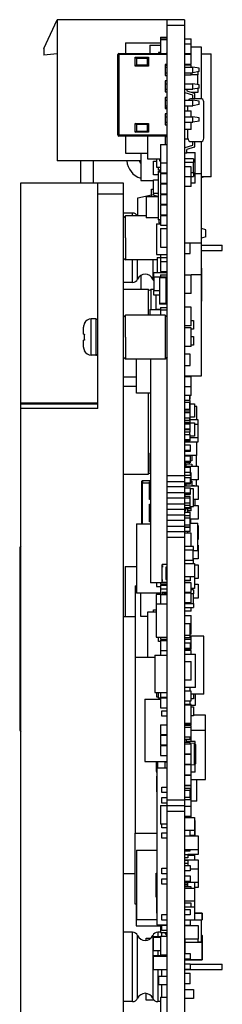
# Model space of a CAD drawing. Header units: millimetres. Extents: x 0 to 559, y 0 to 432.
# Tile 6 of 20: x 64 to 82, y 210 to 299. Entities that reach past the tile are written whole.
import ezdxf

# ---------------------------------------------------------------- set-up
doc = ezdxf.new("R2010")
doc.units = ezdxf.units.MM
doc.header["$LTSCALE"] = 30.734
doc.layers.add('00_COMPONENTS', color=7, linetype='CONTINUOUS')

msp = doc.modelspace()

# ---------------------------------------------------------------- linework, layer by layer
at = {"layer": '00_COMPONENTS', "color": 7}
for p, q in [((66.199, 296.443), (67.399, 299.069)), ((67.399, 299.069), (67.399, 286.269)), ((77.399, 299.069), (67.399, 299.069)), ((77.399, 131.419), (77.399, 299.069)), ((78.971, 299.069), (77.399, 299.069)), ((78.971, 299.069), (78.971, 131.419)), ((73.599, 296.965), (73.599, 296.01)), ((73.599, 296.965), (76.789, 296.965)), ((75.824, 296.766), (75.824, 296.01)), ((75.824, 296.766), (76.789, 296.766)), ((76.789, 297.497), (76.789, 296.01)), ((76.789, 297.497), (77.399, 297.497)), ((76.789, 297.325), (77.399, 297.325)), ((76.789, 297.261), (77.399, 297.261)), ((78.971, 297.337), (79.581, 297.337)), ((79.581, 296.855), (78.971, 296.855)), ((79.581, 295.013), (79.581, 297.337)), ((66.199, 296.443), (66.199, 295.843)), ((67.399, 295.969), (66.199, 295.843)), ((72.899, 288.61), (72.899, 295.91)), ((72.999, 296.01), (77.299, 296.01)), ((76.599, 296.092), (76.599, 296.01)), ((76.789, 296.092), (76.599, 296.092)), ((79.581, 295.966), (78.971, 295.966)), ((79.581, 295.902), (78.971, 295.902)), ((80.495, 296.566), (79.581, 296.566)), ((80.495, 291.889), (80.495, 296.566)), ((80.495, 295.966), (81.384, 295.966)), ((81.384, 284.79), (81.384, 295.966)), ((74.499, 294.86), (74.499, 295.66)), ((74.599, 295.56), (74.499, 295.66)), ((74.499, 295.66), (75.699, 295.66)), ((74.599, 295.56), (74.599, 294.96)), ((75.599, 295.56), (74.599, 295.56)), ((75.699, 295.66), (75.599, 295.56)), ((75.599, 294.96), (75.599, 295.56)), ((75.699, 295.66), (75.699, 294.86)), ((77.199, 295.01), (77.199, 294.01)), ((77.399, 295.01), (77.199, 295.01)), ((77.199, 294.988), (77.399, 294.988)), ((79.581, 295.013), (78.971, 295.013)), ((74.599, 294.96), (74.499, 294.86)), ((75.699, 294.86), (74.499, 294.86)), ((74.599, 294.96), (75.599, 294.96)), ((75.699, 294.86), (75.599, 294.96)), ((77.199, 294.927), (77.399, 294.927)), ((77.199, 294.76), (77.399, 294.76)), ((77.199, 294.26), (77.399, 294.26)), ((79.581, 294.95), (78.971, 294.95)), ((78.971, 294.76), (79.732, 294.76)), ((78.971, 294.26), (79.732, 294.26)), ((79.581, 294.76), (79.581, 294.95)), ((79.581, 294.061), (79.581, 294.26)), ((80.299, 294.66), (79.732, 294.76)), ((80.299, 294.36), (79.732, 294.26)), ((80.221, 294.078), (80.221, 294.347)), ((80.299, 294.36), (80.299, 294.66)), ((77.199, 294.01), (77.399, 294.01)), ((77.199, 293.51), (77.199, 292.51)), ((77.399, 293.51), (77.199, 293.51)), ((77.199, 293.26), (77.399, 293.26)), ((78.971, 294.061), (79.581, 294.061)), ((78.971, 293.388), (79.001, 293.388)), ((78.971, 293.26), (79.732, 293.26)), ((79.001, 293.26), (79.001, 294.061)), ((80.221, 294.078), (79.581, 294.078)), ((80.299, 293.16), (79.732, 293.26)), ((80.191, 293.179), (80.191, 294.078)), ((77.199, 292.76), (77.399, 292.76)), ((77.199, 292.51), (77.399, 292.51)), ((78.971, 292.76), (79.732, 292.76)), ((78.971, 292.478), (78.982, 292.478)), ((79.712, 292.225), (79.035, 292.435)), ((79.171, 292.76), (79.171, 292.602)), ((79.171, 292.602), (79.849, 292.392)), ((79.57, 292.478), (80.221, 292.478)), ((80.299, 292.86), (79.732, 292.76)), ((79.912, 291.899), (79.912, 292.306)), ((80.221, 292.478), (80.221, 292.847)), ((80.299, 292.86), (80.299, 293.16)), ((77.199, 292.01), (77.199, 291.01)), ((77.399, 292.01), (77.199, 292.01)), ((77.199, 291.76), (77.399, 291.76)), ((78.971, 291.76), (79.732, 291.76)), ((80.421, 291.899), (79.571, 291.899)), ((79.712, 291.899), (79.712, 292.225)), ((80.299, 291.66), (79.732, 291.76)), ((80.299, 291.36), (80.299, 291.66)), ((80.721, 288.299), (80.721, 291.599)), ((77.199, 291.26), (77.399, 291.26)), ((77.399, 291.066), (77.199, 291.066)), ((77.199, 291.01), (77.399, 291.01)), ((77.199, 290.51), (77.199, 289.51)), ((77.399, 290.51), (77.199, 290.51)), ((78.971, 291.26), (79.732, 291.26)), ((78.971, 290.799), (79.581, 290.799)), ((79.271, 290.799), (79.271, 291.26)), ((79.581, 290.26), (79.581, 290.799)), ((80.299, 291.36), (79.732, 291.26)), ((74.499, 288.86), (74.499, 289.66)), ((74.599, 289.56), (74.499, 289.66)), ((74.499, 289.66), (75.699, 289.66)), ((75.599, 289.56), (75.699, 289.66)), ((75.699, 289.66), (75.699, 288.86)), ((77.199, 290.26), (77.399, 290.26)), ((77.199, 289.76), (77.399, 289.76)), ((78.971, 290.26), (79.732, 290.26)), ((78.971, 289.76), (79.732, 289.76)), ((79.581, 289.098), (79.581, 289.76)), ((80.299, 290.16), (79.732, 290.26)), ((80.299, 289.86), (79.732, 289.76)), ((80.299, 289.86), (80.299, 290.16)), ((74.499, 288.86), (74.599, 288.96)), ((75.699, 288.86), (74.499, 288.86)), ((74.599, 289.56), (74.599, 288.96)), ((75.599, 289.56), (74.599, 289.56)), ((74.599, 288.96), (75.599, 288.96)), ((75.599, 288.96), (75.599, 289.56)), ((75.599, 288.96), (75.699, 288.86)), ((77.199, 289.51), (77.399, 289.51)), ((79.581, 289.098), (78.971, 289.098)), ((79.271, 288.299), (79.271, 289.098)), ((77.299, 288.51), (72.999, 288.51)), ((73.599, 288.51), (73.599, 286.965)), ((75.599, 288.51), (75.599, 286.45)), ((77.204, 288.51), (77.204, 287.736)), ((77.399, 288.486), (77.204, 288.486)), ((77.204, 288.46), (77.399, 288.46)), ((77.349, 288.46), (77.349, 288.486)), ((78.971, 288.254), (79.275, 288.254)), ((79.571, 287.999), (80.421, 287.999)), ((79.712, 287.672), (79.712, 287.999)), ((79.912, 287.591), (79.912, 287.999)), ((80.495, 266.752), (80.495, 288.008)), ((73.599, 286.965), (75.599, 286.965)), ((74.986, 286.965), (74.986, 284.472)), ((76.789, 287.736), (76.789, 285.171)), ((76.789, 287.736), (77.399, 287.736)), ((79.171, 286.949), (78.971, 286.949)), ((79.035, 287.462), (79.712, 287.672)), ((79.849, 287.505), (79.171, 287.295)), ((79.171, 286.949), (79.171, 287.295)), ((79.171, 287), (79.936, 287)), ((79.936, 284.231), (79.936, 287)), ((74.986, 286.269), (67.399, 286.269)), ((69.529, 286.269), (69.529, 284.259)), ((70.669, 286.269), (70.669, 284.259)), ((75.599, 286.45), (76.789, 286.45)), ((76.149, 284.99), (76.149, 286.24)), ((76.149, 286.24), (76.434, 286.24)), ((76.434, 286.45), (76.434, 285.692)), ((76.694, 286.45), (76.694, 286.255)), ((76.694, 286.255), (76.789, 286.255)), ((76.789, 286.06), (77.399, 286.06)), ((79.771, 286.44), (78.971, 286.44)), ((79.771, 286.09), (78.971, 286.09)), ((78.991, 285.719), (78.991, 286.09)), ((79.751, 286.09), (79.751, 285.19)), ((79.771, 286.44), (79.771, 286.09)), ((76.434, 285.692), (76.789, 285.692)), ((76.586, 285.252), (76.586, 280.898)), ((76.586, 285.252), (76.789, 285.252)), ((76.599, 285.406), (76.599, 285.692)), ((76.789, 285.406), (76.599, 285.406)), ((76.599, 285.252), (76.599, 285.317)), ((76.599, 285.317), (76.789, 285.317)), ((76.789, 285.171), (77.399, 285.171)), ((79.581, 285.719), (78.971, 285.719)), ((79.581, 283.929), (79.581, 285.719)), ((79.581, 285.19), (79.771, 285.19)), ((79.771, 285.19), (79.771, 284.84)), ((64.099, 182.259), (64.099, 284.259)), ((64.099, 284.259), (73.399, 284.259)), ((71.099, 263.759), (71.099, 284.259)), ((73.399, 284.259), (73.399, 182.259)), ((74.986, 284.472), (76.149, 284.472)), ((76.586, 284.99), (76.149, 284.99)), ((76.149, 283.276), (76.149, 284.526)), ((76.149, 284.526), (76.586, 284.526)), ((76.789, 285.107), (76.789, 284.218)), ((76.789, 285.107), (77.399, 285.107)), ((78.971, 284.83), (79.581, 284.83)), ((79.581, 284.818), (78.971, 284.818)), ((79.581, 284.84), (79.771, 284.84)), ((80.495, 285.066), (79.936, 285.066)), ((80.71, 284.79), (80.495, 284.728)), ((81.384, 284.79), (80.495, 284.79)), ((75.961, 283.18), (75.961, 283.693)), ((75.961, 283.693), (76.149, 283.693)), ((76.789, 284.218), (77.399, 284.218)), ((76.789, 284.155), (76.789, 283.266)), ((76.789, 284.155), (77.399, 284.155)), ((79.581, 283.929), (78.971, 283.929)), ((79.936, 284.231), (79.581, 284.231)), ((74.726, 282.883), (75.976, 283.183)), ((74.726, 281.259), (74.726, 282.883)), ((75.494, 283.025), (75.494, 281.094)), ((75.494, 283.025), (76.586, 283.025)), ((75.976, 283.025), (75.976, 283.183)), ((76.586, 283.026), (75.976, 283.183)), ((76.586, 283.276), (76.149, 283.276)), ((76.161, 283.276), (76.161, 283.136)), ((76.789, 283.266), (77.399, 283.266)), ((76.789, 283.202), (76.789, 282.313)), ((76.789, 283.202), (77.399, 283.202)), ((76.789, 282.313), (77.399, 282.313)), ((76.789, 282.25), (76.789, 281.361)), ((76.789, 282.25), (77.399, 282.25)), ((74.253, 281.508), (73.399, 281.508)), ((73.399, 281.059), (73.599, 281.259)), ((73.599, 279.259), (73.599, 281.259)), ((75.494, 281.259), (73.599, 281.259)), ((76.586, 281.094), (75.494, 281.094)), ((76.789, 280.898), (76.586, 280.898)), ((76.649, 280.898), (76.649, 280.627)), ((76.789, 281.361), (77.399, 281.361)), ((76.789, 281.297), (76.789, 280.408)), ((76.789, 281.297), (77.399, 281.297)), ((76.434, 280.523), (76.434, 277.754)), ((76.434, 280.523), (76.789, 280.523)), ((76.649, 280.627), (76.789, 280.627)), ((76.789, 280.408), (77.399, 280.408)), ((76.789, 280.116), (76.789, 278.414)), ((76.789, 280.116), (77.399, 280.116)), ((80.899, 279.994), (80.495, 280.111)), ((80.899, 279.344), (80.899, 279.994)), ((73.599, 279.259), (73.599, 277.259)), ((80.899, 279.344), (80.495, 279.228)), ((76.789, 278.414), (77.399, 278.414)), ((78.971, 278.798), (80.495, 278.798)), ((79.471, 278.795), (78.971, 278.795)), ((79.471, 277.83), (79.471, 278.795)), ((80.495, 278.608), (82.399, 278.608)), ((80.495, 278.108), (82.399, 278.108)), ((82.399, 278.108), (82.399, 278.608)), ((73.399, 277.459), (73.599, 277.259)), ((76.485, 277.259), (73.599, 277.259)), ((76.434, 277.754), (77.399, 277.754)), ((76.485, 277.47), (76.485, 276.092)), ((76.485, 277.47), (76.789, 277.47)), ((76.789, 277.754), (76.789, 276.217)), ((76.789, 277.487), (77.399, 277.487)), ((76.789, 277.106), (77.399, 277.106)), ((78.971, 277.83), (79.471, 277.83)), ((76.789, 276.217), (77.399, 276.217)), ((80.546, 276.509), (80.495, 276.509)), ((80.546, 273.512), (80.546, 276.509)), ((74.986, 275.834), (74.986, 274.611)), ((76.149, 276.092), (76.149, 275.692)), ((77.399, 276.092), (76.149, 276.092)), ((76.699, 275.692), (76.149, 275.692)), ((76.179, 275.692), (76.179, 274.492)), ((76.699, 275.737), (76.699, 273.237)), ((76.699, 275.737), (77.299, 275.737)), ((77.299, 275.637), (76.699, 275.637)), ((76.789, 275.9), (76.789, 275.737)), ((76.789, 275.9), (77.399, 275.9)), ((77.299, 273.237), (77.299, 275.737)), ((77.349, 275.61), (77.299, 275.61)), ((77.349, 273.365), (77.349, 275.61)), ((77.399, 275.494), (77.349, 275.494)), ((78.971, 275.907), (79.581, 275.907)), ((79.581, 274.206), (79.581, 275.907)), ((80.495, 275.903), (79.581, 275.903)), ((74.253, 275.208), (73.399, 275.208)), ((73.399, 274.611), (75.673, 274.611)), ((75.673, 274.611), (75.673, 272.26)), ((75.945, 272.746), (75.945, 274.611)), ((75.945, 274.611), (76.179, 274.611)), ((76.149, 274.492), (76.149, 274.092)), ((76.149, 274.492), (76.699, 274.492)), ((76.149, 274.092), (76.699, 274.092)), ((76.399, 272.746), (76.399, 274.092)), ((79.581, 274.206), (78.971, 274.206)), ((75.824, 272.746), (75.824, 272.26)), ((75.824, 272.746), (76.789, 272.746)), ((76.789, 272.761), (76.399, 272.761)), ((76.699, 273.337), (77.299, 273.337)), ((77.299, 273.237), (76.699, 273.237)), ((76.789, 272.941), (76.789, 272.26)), ((76.789, 272.941), (77.399, 272.941)), ((76.789, 272.732), (77.399, 272.732)), ((77.349, 273.365), (77.299, 273.365)), ((77.399, 273.481), (77.349, 273.481)), ((79.581, 272.986), (78.971, 272.986)), ((79.581, 271.285), (79.581, 272.986)), ((80.546, 273.512), (80.495, 273.512)), ((70.899, 271.909), (70.499, 271.909)), ((73.399, 272.06), (73.599, 272.26)), ((73.599, 270.26), (73.599, 272.26)), ((77.199, 272.26), (73.599, 272.26)), ((77.199, 272.26), (77.199, 270.26)), ((77.399, 272.06), (77.199, 272.26)), ((79.581, 271.774), (79.771, 271.774)), ((79.771, 271.774), (79.771, 270.974)), ((69.799, 270.529), (69.799, 271.17)), ((69.861, 271.497), (69.87, 271.488)), ((79.581, 271.285), (78.971, 271.285)), ((79.581, 271.092), (78.971, 271.092)), ((79.581, 269.39), (79.581, 271.092)), ((79.771, 270.974), (79.581, 270.974)), ((69.799, 270.529), (69.87, 270.529)), ((69.799, 269.349), (69.799, 269.989)), ((69.87, 269.989), (69.799, 269.989)), ((73.599, 270.26), (73.599, 268.26)), ((77.199, 270.26), (77.199, 268.26)), ((79.581, 270.313), (79.771, 270.313)), ((79.771, 270.313), (79.771, 269.513)), ((79.581, 269.39), (78.971, 269.39)), ((79.771, 269.513), (79.581, 269.513)), ((69.87, 269.031), (69.861, 269.021)), ((70.899, 268.609), (70.499, 268.609)), ((73.399, 268.46), (73.599, 268.26)), ((77.199, 268.26), (73.599, 268.26)), ((74.599, 265.163), (74.599, 268.26)), ((75.875, 268.26), (75.875, 247.954)), ((77.399, 268.46), (77.199, 268.26)), ((79.471, 268.69), (78.971, 268.69)), ((79.471, 267.674), (79.471, 268.69)), ((78.971, 267.674), (79.471, 267.674)), ((74.599, 266.611), (73.399, 266.611)), ((78.971, 266.752), (80.495, 266.752)), ((79.581, 266.659), (78.971, 266.659)), ((79.581, 264.945), (79.581, 266.659)), ((73.399, 265.785), (74.599, 265.785)), ((78.971, 265.77), (79.581, 265.77)), ((75.875, 265.163), (74.599, 265.163)), ((75.673, 265.163), (75.673, 257.785)), ((79.581, 264.945), (78.971, 264.945)), ((79.471, 264.939), (78.971, 264.939)), ((78.971, 264.622), (78.991, 264.622)), ((78.991, 264.504), (78.991, 264.939)), ((79.451, 264.504), (79.451, 264.939)), ((79.451, 264.622), (79.471, 264.622)), ((79.471, 264.622), (79.471, 264.945)), ((71.099, 264.259), (64.099, 264.259)), ((71.099, 264.159), (64.099, 264.159)), ((79.471, 264.504), (78.971, 264.504)), ((79.471, 264.304), (78.971, 264.304)), ((78.971, 264.139), (78.991, 264.139)), ((78.971, 264.131), (78.991, 264.131)), ((78.971, 263.704), (79.471, 263.704)), ((78.991, 263.704), (78.991, 264.304)), ((79.451, 263.704), (79.451, 264.304)), ((79.451, 264.139), (79.471, 264.139)), ((79.451, 264.131), (79.471, 264.131)), ((79.471, 264.139), (79.471, 264.504)), ((79.471, 264.181), (79.871, 264.181)), ((79.471, 262.403), (79.471, 264.131)), ((79.871, 264.181), (79.871, 262.981)), ((80.089, 263.948), (79.871, 263.948)), ((80.089, 262.732), (80.089, 263.948)), ((79.471, 263.525), (78.971, 263.525)), ((78.971, 263.403), (79.471, 263.403)), ((79.471, 262.903), (78.971, 262.903)), ((78.991, 262.725), (78.991, 262.903)), ((79.451, 262.725), (79.451, 262.903)), ((79.871, 262.981), (79.471, 262.981)), ((78.971, 262.725), (79.471, 262.725)), ((78.971, 262.525), (79.471, 262.525)), ((78.971, 262.403), (79.471, 262.403)), ((78.971, 262.387), (79.471, 262.387)), ((80.221, 262.732), (79.471, 262.732)), ((79.471, 262.466), (79.871, 262.466)), ((79.471, 261.637), (79.471, 262.387)), ((79.871, 262.466), (79.871, 261.266)), ((80.221, 262.332), (79.871, 262.332)), ((80.201, 261.132), (80.201, 262.332)), ((80.221, 262.332), (80.221, 262.732)), ((79.471, 261.887), (78.971, 261.887)), ((79.471, 261.837), (78.971, 261.837)), ((79.471, 261.637), (78.971, 261.637)), ((78.971, 261.416), (79.471, 261.416)), ((78.991, 261.416), (78.991, 261.637)), ((79.451, 261.416), (79.451, 261.637)), ((79.471, 260.837), (79.471, 261.416)), ((79.871, 261.266), (79.471, 261.266)), ((79.471, 261.132), (80.221, 261.132)), ((80.221, 260.732), (80.221, 261.132)), ((79.471, 260.916), (78.971, 260.916)), ((78.971, 260.837), (79.471, 260.837)), ((78.971, 260.732), (80.221, 260.732)), ((78.971, 260.464), (79.471, 260.464)), ((79.471, 260.464), (79.471, 259.855)), ((80.089, 259.494), (80.089, 260.732)), ((75.824, 259.72), (75.824, 258.044)), ((75.824, 259.72), (75.875, 259.72)), ((79.471, 259.964), (78.971, 259.964)), ((79.471, 259.855), (78.971, 259.855)), ((80.089, 259.494), (78.971, 259.494)), ((78.971, 259.466), (79.471, 259.466)), ((79.091, 259.466), (79.091, 259.494)), ((79.421, 259.494), (79.421, 259.466)), ((79.471, 259.466), (79.471, 258.839)), ((79.621, 259.494), (79.621, 259.011)), ((80.063, 258.536), (80.063, 259.494)), ((79.471, 258.966), (78.971, 258.966)), ((79.471, 258.839), (78.971, 258.839)), ((78.971, 258.745), (79.091, 258.756)), ((78.971, 258.536), (80.221, 258.536)), ((78.971, 258.45), (79.471, 258.45)), ((79.091, 258.756), (79.091, 258.536)), ((79.091, 258.756), (79.621, 258.709)), ((79.411, 258.774), (79.411, 258.839)), ((79.411, 258.774), (79.421, 258.774)), ((79.421, 258.727), (79.421, 258.839)), ((79.621, 259.011), (79.471, 258.998)), ((79.471, 258.45), (79.471, 257.696)), ((79.621, 258.709), (79.621, 258.536)), ((80.221, 258.536), (80.221, 257.286)), ((75.673, 257.785), (73.399, 257.785)), ((75.824, 258.044), (75.875, 258.044)), ((78.971, 257.665), (77.399, 257.665)), ((79.471, 257.95), (78.971, 257.95)), ((79.471, 257.696), (78.971, 257.696)), ((78.971, 257.498), (79.471, 257.498)), ((79.581, 257.929), (79.471, 257.929)), ((79.471, 257.498), (79.471, 256.916)), ((79.581, 257.04), (79.581, 257.929)), ((75.149, 257.241), (75.049, 257.141)), ((75.049, 257.141), (75.049, 253.316)), ((75.113, 257.022), (75.113, 253.316)), ((75.113, 257.022), (75.799, 257.022)), ((75.149, 257.241), (75.149, 257.022)), ((75.149, 257.241), (75.875, 257.241)), ((75.799, 255.524), (75.799, 257.124)), ((75.799, 257.124), (75.875, 257.124)), ((77.399, 257.157), (78.971, 257.157)), ((78.971, 256.649), (77.399, 256.649)), ((79.471, 256.998), (78.971, 256.998)), ((79.471, 256.916), (78.971, 256.916)), ((78.971, 256.758), (80.221, 256.758)), ((78.971, 256.583), (79.471, 256.583)), ((79.091, 256.916), (79.091, 256.758)), ((79.471, 257.04), (79.581, 257.04)), ((79.471, 256.583), (79.471, 255.963)), ((80.221, 257.286), (79.581, 257.286)), ((79.581, 257.189), (79.621, 257.185)), ((79.621, 257.185), (79.621, 256.758)), ((79.621, 256.78), (79.871, 256.78)), ((79.871, 256.78), (79.871, 256.758)), ((80.063, 256.758), (80.063, 257.286)), ((80.221, 256.758), (80.221, 255.508)), ((77.399, 256.141), (78.971, 256.141)), ((79.471, 256.083), (78.971, 256.083)), ((79.471, 255.963), (78.971, 255.963)), ((78.971, 255.826), (78.996, 255.826)), ((79.471, 255.783), (78.971, 255.783)), ((78.971, 255.669), (79.471, 255.669)), ((78.996, 255.783), (78.996, 255.926)), ((79.021, 255.925), (78.996, 255.926)), ((79.021, 255.783), (79.021, 255.963)), ((79.771, 256.482), (79.471, 256.482)), ((79.471, 254.695), (79.471, 255.783)), ((79.771, 254.882), (79.771, 256.482)), ((75.875, 255.524), (75.799, 255.524)), ((75.799, 253.492), (75.799, 255.092)), ((75.799, 255.092), (75.875, 255.092)), ((78.971, 255.633), (77.399, 255.633)), ((77.399, 255.125), (78.971, 255.125)), ((79.471, 255.169), (78.971, 255.169)), ((78.971, 254.983), (79.471, 254.983)), ((78.971, 254.783), (79.471, 254.783)), ((78.991, 254.983), (78.991, 255.169)), ((79.451, 255.169), (79.451, 254.983)), ((79.471, 254.882), (79.771, 254.882)), ((79.531, 254.882), (79.531, 254.745)), ((79.581, 254.475), (79.581, 254.882)), ((80.221, 255.508), (79.771, 255.508)), ((79.771, 254.98), (80.221, 254.98)), ((79.936, 254.98), (79.936, 255.508)), ((80.221, 254.98), (80.221, 253.73)), ((78.971, 254.617), (77.399, 254.617)), ((77.399, 254.109), (78.971, 254.109)), ((78.971, 254.695), (79.471, 254.695)), ((78.971, 254.526), (79.096, 254.526)), ((78.971, 254.368), (79.471, 254.368)), ((79.471, 254.016), (78.971, 254.016)), ((79.096, 254.526), (79.096, 254.695)), ((79.276, 254.368), (79.276, 254.695)), ((79.581, 254.475), (79.276, 254.475)), ((79.471, 254.742), (79.531, 254.745)), ((79.471, 253.798), (79.471, 254.368)), ((74.599, 253.316), (74.599, 247.016)), ((74.599, 253.316), (75.875, 253.316)), ((75.875, 253.492), (75.799, 253.492)), ((78.971, 253.601), (77.399, 253.601)), ((77.399, 253.093), (78.971, 253.093)), ((79.471, 253.816), (78.971, 253.816)), ((78.991, 253.805), (78.971, 253.805)), ((78.991, 253.798), (78.971, 253.798)), ((78.971, 253.717), (78.991, 253.717)), ((78.991, 253.637), (78.971, 253.637)), ((78.991, 253.378), (78.971, 253.378)), ((78.971, 253.216), (79.471, 253.216)), ((78.971, 253.016), (79.471, 253.016)), ((78.971, 253.005), (79.471, 253.005)), ((78.971, 252.998), (79.471, 252.998)), ((78.991, 253.216), (78.991, 253.816)), ((79.451, 253.816), (79.451, 253.216)), ((79.471, 253.805), (79.451, 253.805)), ((79.471, 253.798), (79.451, 253.798)), ((80.221, 253.73), (79.451, 253.73)), ((79.451, 253.353), (80.171, 253.353)), ((79.471, 252.607), (79.471, 253.216)), ((79.53, 253.353), (79.53, 253.73)), ((80.171, 250.853), (80.171, 253.353)), ((80.171, 253.139), (80.221, 253.139)), ((80.221, 253.139), (80.221, 251.889)), ((78.971, 252.585), (77.399, 252.585)), ((77.399, 252.077), (78.971, 252.077)), ((79.471, 252.607), (78.971, 252.607)), ((79.581, 252.447), (78.971, 252.447)), ((79.276, 252.447), (79.276, 252.607)), ((79.581, 251.25), (79.581, 252.447)), ((79.771, 251.25), (78.971, 251.25)), ((79.771, 250.9), (79.771, 251.25)), ((80.221, 251.889), (80.171, 251.889)), ((80.171, 251.361), (80.221, 251.361)), ((80.221, 251.361), (80.221, 250.111)), ((63.999, 250.959), (63.999, 234.76)), ((79.771, 250.9), (78.971, 250.9)), ((78.991, 250.745), (78.971, 250.745)), ((78.971, 250.69), (78.991, 250.69)), ((78.991, 250), (78.991, 250.9)), ((79.751, 250), (79.751, 250.9)), ((80.171, 250.853), (79.751, 250.853)), ((73.589, 249.44), (73.589, 244.9)), ((73.589, 249.44), (74.599, 249.44)), ((76.949, 248.006), (76.949, 249.606)), ((77.399, 249.606), (76.949, 249.606)), ((76.959, 249.506), (76.949, 249.506)), ((76.959, 249.506), (76.959, 249.356)), ((78.971, 250), (79.771, 250)), ((78.971, 249.703), (79.871, 249.703)), ((79.751, 250.138), (79.771, 250.138)), ((79.751, 250.057), (79.771, 250.057)), ((79.771, 249.703), (79.771, 250.138)), ((80.221, 250.111), (79.771, 250.111)), ((79.871, 249.703), (79.871, 247.423)), ((79.871, 249.593), (80.221, 249.593)), ((80.221, 249.593), (80.221, 248.343)), ((76.949, 249.356), (76.959, 249.356)), ((77.279, 249.356), (77.279, 248.256)), ((77.399, 249.356), (77.279, 249.356)), ((79.871, 248.503), (78.971, 248.503)), ((79.471, 248.503), (79.471, 248.137)), ((74.485, 247.659), (74.599, 247.672)), ((74.485, 247.659), (74.485, 241.211)), ((77.399, 247.954), (75.875, 247.954)), ((76.434, 247.954), (76.434, 247.611)), ((76.434, 247.611), (76.789, 247.611)), ((76.789, 247.954), (76.789, 247.812)), ((76.789, 247.812), (77.399, 247.812)), ((76.789, 247.748), (76.789, 246.05)), ((76.789, 247.748), (77.399, 247.748)), ((76.949, 248.256), (76.959, 248.256)), ((76.959, 248.106), (76.949, 248.106)), ((76.949, 248.006), (77.399, 248.006)), ((76.959, 248.106), (76.959, 248.256)), ((77.279, 248.256), (77.399, 248.256)), ((79.471, 248.154), (78.971, 248.154)), ((79.471, 248.137), (78.971, 248.137)), ((79.581, 247.96), (78.971, 247.96)), ((79.581, 247.071), (79.581, 247.96)), ((80.221, 248.343), (79.871, 248.343)), ((79.871, 247.815), (80.221, 247.815)), ((80.221, 247.815), (80.221, 246.565)), ((76.789, 247.016), (74.599, 247.016)), ((74.985, 244.9), (74.985, 247.016)), ((76.383, 246.888), (76.383, 245.27)), ((76.789, 246.888), (76.383, 246.888)), ((76.789, 247.393), (77.399, 247.393)), ((76.789, 246.873), (77.399, 246.873)), ((76.949, 247.09), (76.949, 246.873)), ((76.949, 247.09), (77.399, 247.09)), ((77.099, 246.873), (77.099, 246.967)), ((77.099, 246.967), (77.399, 246.967)), ((79.581, 247.071), (78.971, 247.071)), ((79.581, 247.007), (78.971, 247.007)), ((79.871, 247.423), (79.581, 247.423)), ((79.771, 247.306), (79.581, 247.306)), ((79.581, 246.118), (79.581, 247.007)), ((79.771, 246.956), (79.581, 246.956)), ((79.751, 246.956), (79.751, 246.056)), ((79.771, 247.306), (79.771, 246.956)), ((76.399, 246.05), (76.399, 243.002)), ((76.399, 246.05), (77.399, 246.05)), ((79.581, 246.118), (78.971, 246.118)), ((78.971, 246.056), (79.771, 246.056)), ((78.991, 246.056), (78.991, 246.118)), ((80.221, 246.565), (79.751, 246.565)), ((79.771, 246.056), (79.771, 245.706)), ((75.599, 245.27), (75.599, 241.21)), ((76.399, 245.27), (75.599, 245.27)), ((76.149, 245.27), (76.149, 245.492)), ((76.149, 245.492), (76.383, 245.492)), ((78.971, 245.706), (79.771, 245.706)), ((79.581, 245.377), (78.971, 245.377)), ((78.971, 244.983), (79.581, 244.983)), ((79.581, 245.377), (79.581, 245.706)), ((79.581, 243.281), (79.581, 244.983)), ((73.399, 244.9), (74.485, 244.9)), ((75.599, 244.9), (74.985, 244.9)), ((79.471, 244.213), (78.971, 244.213)), ((79.471, 242.969), (79.471, 244.213)), ((78.971, 243.197), (79.471, 243.197)), ((79.581, 243.281), (79.471, 243.281)), ((76.399, 243.002), (77.399, 243.002)), ((76.599, 242.61), (76.599, 243.002)), ((76.789, 242.61), (76.599, 242.61)), ((76.789, 243.002), (76.789, 242.821)), ((76.789, 242.821), (77.399, 242.821)), ((76.789, 242.745), (76.789, 241.383)), ((76.789, 242.745), (77.399, 242.745)), ((77.399, 242.684), (76.789, 242.684)), ((78.971, 242.969), (79.471, 242.969)), ((79.581, 242.816), (78.971, 242.816)), ((78.971, 242.495), (79.471, 242.495)), ((79.581, 243.096), (79.471, 243.096)), ((79.471, 242.495), (79.471, 241.995)), ((79.581, 241.927), (79.581, 243.096)), ((80.724, 243.092), (79.581, 243.092)), ((80.724, 237.842), (80.724, 243.092)), ((76.281, 241.383), (76.281, 237.975)), ((76.281, 241.383), (77.399, 241.383)), ((76.789, 241.795), (77.399, 241.795)), ((79.471, 241.995), (78.971, 241.995)), ((79.581, 241.927), (78.971, 241.927)), ((79.581, 241.8), (78.971, 241.8)), ((78.971, 241.483), (79.971, 241.483)), ((79.581, 241.483), (79.581, 241.8)), ((79.971, 238.435), (79.971, 241.483)), ((74.485, 241.211), (74.485, 225.223)), ((74.485, 241.211), (75.599, 241.211)), ((75.599, 241.21), (76.281, 241.21)), ((78.971, 240.81), (79.581, 240.81)), ((79.581, 239.108), (79.581, 240.81)), ((79.581, 239.108), (78.971, 239.108)), ((76.281, 237.975), (77.399, 237.975)), ((76.434, 237.975), (76.434, 237.597)), ((76.599, 237.463), (76.599, 237.975)), ((76.789, 237.975), (76.789, 237.551)), ((79.971, 238.435), (78.971, 238.435)), ((79.581, 238.117), (78.971, 238.117)), ((79.471, 238.117), (79.471, 238.435)), ((79.581, 237.228), (79.581, 238.117)), ((80.724, 237.842), (79.581, 237.842)), ((79.771, 237.842), (79.771, 237.4)), ((79.971, 236.853), (79.971, 237.842)), ((75.367, 237.393), (75.367, 231.729)), ((75.367, 237.393), (76.789, 237.393)), ((76.434, 237.597), (76.599, 237.597)), ((76.789, 237.463), (76.599, 237.463)), ((77.399, 237.551), (76.789, 237.551)), ((76.789, 237.482), (76.789, 236.593)), ((77.399, 237.482), (76.789, 237.482)), ((78.971, 237.228), (79.581, 237.228)), ((79.581, 236.911), (78.971, 236.911)), ((79.471, 236.911), (79.471, 237.228)), ((79.771, 237.4), (79.581, 237.4)), ((79.581, 235.069), (79.581, 236.911)), ((76.789, 236.593), (77.399, 236.593)), ((76.899, 235.835), (76.899, 236.335)), ((76.899, 236.335), (77.399, 236.335)), ((78.971, 236.873), (79.581, 236.873)), ((79.581, 236.853), (79.971, 236.853)), ((79.581, 236.676), (79.771, 236.676)), ((79.771, 236.676), (79.771, 235.876)), ((77.399, 235.835), (76.899, 235.835)), ((79.581, 235.171), (78.971, 235.171)), ((79.771, 235.876), (79.581, 235.876)), ((80.876, 235.945), (79.771, 235.945)), ((80.876, 230.087), (80.876, 235.945)), ((76.789, 235.069), (76.789, 234.18)), ((76.789, 235.069), (77.399, 235.069)), ((79.581, 235.069), (78.971, 235.069)), ((79.581, 235.006), (78.971, 235.006)), ((79.581, 234.815), (78.971, 234.815)), ((79.581, 233.533), (79.581, 235.006)), ((80.876, 234.54), (79.581, 234.54)), ((76.789, 234.18), (77.399, 234.18)), ((76.789, 234.117), (76.789, 233.228)), ((76.789, 234.117), (77.399, 234.117)), ((79.581, 233.926), (78.971, 233.926)), ((78.971, 233.761), (79.471, 233.761)), ((79.146, 233.702), (78.971, 233.702)), ((79.471, 233.456), (78.971, 233.456)), ((79.146, 233.456), (79.146, 233.702)), ((79.936, 233.533), (79.146, 233.533)), ((79.471, 233.761), (79.471, 233.926)), ((79.471, 233.291), (79.471, 233.456)), ((79.471, 233.418), (79.872, 233.376)), ((79.936, 233.342), (79.936, 233.533)), ((76.789, 233.228), (77.399, 233.228)), ((76.789, 233.164), (76.789, 232.275)), ((76.789, 233.164), (77.399, 233.164)), ((79.581, 233.291), (78.971, 233.291)), ((79.581, 226.652), (79.581, 233.291)), ((79.961, 233.277), (79.961, 231.528)), ((75.367, 231.729), (77.399, 231.729)), ((76.409, 230.812), (76.409, 231.729)), ((76.789, 232.275), (77.399, 232.275)), ((77.224, 231.147), (77.224, 231.729)), ((77.224, 231.686), (77.399, 231.686)), ((79.581, 232.402), (78.971, 232.402)), ((79.581, 232.364), (78.971, 232.364)), ((76.459, 231.147), (76.459, 216.893)), ((76.459, 231.147), (77.399, 231.147)), ((78.971, 231.475), (79.581, 231.475)), ((79.581, 231.412), (78.971, 231.412)), ((79.471, 231.412), (79.471, 231.475)), ((79.936, 230.764), (79.581, 230.764)), ((79.872, 231.428), (79.582, 231.398)), ((79.936, 230.764), (79.936, 231.462)), ((76.434, 230.383), (76.434, 228.961)), ((76.459, 230.383), (76.434, 230.383)), ((78.971, 230.523), (79.581, 230.523)), ((79.581, 230.459), (78.971, 230.459)), ((79.581, 230.087), (80.876, 230.087)), ((80.089, 228.13), (80.089, 230.087)), ((76.434, 228.961), (76.459, 228.961)), ((76.899, 228.907), (76.899, 229.407)), ((76.899, 229.407), (77.399, 229.407)), ((77.399, 228.907), (76.899, 228.907)), ((78.971, 229.57), (79.581, 229.57)), ((79.581, 229.507), (78.971, 229.507)), ((79.471, 229.281), (78.971, 229.281)), ((79.471, 229.081), (78.971, 229.081)), ((78.991, 228.481), (78.991, 229.081)), ((79.451, 229.081), (79.451, 228.481)), ((79.471, 229.281), (79.471, 229.081)), ((76.899, 227.955), (76.899, 228.455)), ((76.899, 228.455), (77.399, 228.455)), ((77.399, 227.955), (76.899, 227.955)), ((78.971, 228.618), (78.991, 228.618)), ((78.991, 228.554), (78.971, 228.554)), ((78.971, 228.481), (79.471, 228.481)), ((78.971, 228.281), (79.471, 228.281)), ((79.451, 228.618), (79.581, 228.618)), ((79.581, 228.554), (79.451, 228.554)), ((79.471, 228.481), (79.471, 228.281)), ((80.089, 228.13), (79.581, 228.13)), ((76.789, 227.729), (76.789, 226.027)), ((76.789, 227.729), (77.399, 227.729)), ((77.399, 227.719), (78.971, 227.719)), ((77.399, 227.219), (78.971, 227.219)), ((78.971, 227.665), (79.581, 227.665)), ((78.971, 226.776), (79.581, 226.776)), ((78.971, 226.652), (79.871, 226.652)), ((79.471, 226.652), (79.471, 226.776)), ((79.871, 226.652), (79.871, 225.008)), ((79.936, 226.357), (79.871, 226.357)), ((79.936, 224.963), (79.936, 226.357)), ((77.399, 226.027), (76.789, 226.027)), ((76.899, 225.707), (76.899, 226.027)), ((77.399, 225.707), (76.899, 225.707)), ((76.899, 224.755), (76.899, 225.255)), ((76.899, 225.255), (77.399, 225.255)), ((79.871, 225.452), (78.971, 225.452)), ((79.471, 224.963), (79.471, 225.452)), ((74.485, 218.775), (74.485, 225.223)), ((74.485, 225.223), (76.459, 225.223)), ((77.399, 224.755), (76.899, 224.755)), ((78.971, 224.97), (79.271, 224.97)), ((78.971, 224.963), (80.221, 224.963)), ((79.271, 224.97), (79.271, 224.963)), ((79.871, 225.008), (79.471, 225.008)), ((80.221, 224.963), (80.221, 223.268)), ((74.599, 223.662), (74.599, 217.362)), ((74.599, 223.662), (76.459, 223.662)), ((80.221, 223.713), (78.971, 223.713)), ((78.971, 223.601), (79.471, 223.601)), ((79.471, 223.601), (79.471, 223.713)), ((78.971, 223.281), (79.271, 223.281)), ((79.271, 222.981), (78.971, 222.981)), ((78.971, 222.804), (80.221, 222.804)), ((78.971, 222.773), (79.271, 222.773)), ((79.271, 223.281), (79.271, 222.981)), ((80.221, 223.268), (79.271, 223.268)), ((79.271, 223.223), (79.871, 223.223)), ((79.271, 222.773), (79.271, 222.296)), ((79.871, 223.223), (79.871, 222.804)), ((80.221, 222.804), (80.221, 220.284)), ((76.899, 221.529), (76.899, 222.029)), ((76.899, 222.029), (77.399, 222.029)), ((79.271, 222.473), (78.971, 222.473)), ((78.971, 222.296), (79.471, 222.296)), ((79.471, 221.796), (78.971, 221.796)), ((79.471, 222.296), (79.471, 221.796)), ((79.471, 221.978), (80.221, 221.978)), ((74.485, 221.534), (73.399, 221.534)), ((76.399, 219.422), (76.399, 221.602)), ((76.399, 221.602), (76.459, 221.602)), ((77.399, 221.529), (76.899, 221.529)), ((76.899, 220.576), (76.899, 221.076)), ((76.899, 221.076), (77.399, 221.076)), ((78.971, 221.343), (79.471, 221.343)), ((79.471, 220.843), (78.971, 220.843)), ((79.471, 221.343), (79.471, 220.843)), ((76.434, 220.725), (76.434, 217.956)), ((76.434, 220.725), (76.459, 220.725)), ((77.399, 220.576), (76.899, 220.576)), ((80.221, 220.728), (78.971, 220.728)), ((78.971, 220.706), (79.271, 220.706)), ((78.971, 220.556), (79.271, 220.556)), ((79.271, 220.378), (78.971, 220.378)), ((79.581, 220.337), (78.971, 220.337)), ((78.971, 220.239), (79.871, 220.239)), ((78.981, 220.728), (78.981, 220.706)), ((79.261, 220.728), (79.261, 220.706)), ((79.271, 220.378), (79.271, 220.728)), ((79.581, 220.239), (79.581, 220.337)), ((79.871, 220.728), (79.871, 217.324)), ((80.221, 220.284), (79.871, 220.284)), ((76.434, 219.422), (76.399, 219.422)), ((79.871, 219.039), (78.971, 219.039)), ((74.599, 218.762), (74.485, 218.775)), ((74.58, 218.764), (74.58, 216.814)), ((79.581, 218.864), (78.971, 218.864)), ((78.971, 218.524), (79.871, 218.524)), ((78.971, 218.296), (79.471, 218.296)), ((79.471, 218.296), (79.471, 217.796)), ((79.581, 218.524), (79.581, 218.864)), ((76.459, 217.362), (74.599, 217.362)), ((76.434, 217.956), (76.459, 217.956)), ((76.899, 217.325), (76.899, 217.825)), ((76.899, 217.825), (77.399, 217.825)), ((77.399, 217.325), (76.899, 217.325)), ((79.471, 217.796), (78.971, 217.796)), ((78.971, 217.343), (79.471, 217.343)), ((79.471, 217.343), (79.471, 216.843)), ((79.871, 217.324), (79.471, 217.324)), ((79.871, 217.967), (80.561, 217.967)), ((79.871, 217.367), (80.571, 217.367)), ((80.521, 215.367), (80.521, 217.367)), ((80.571, 217.957), (80.571, 217.367)), ((74.58, 216.814), (76.789, 216.814)), ((76.459, 216.893), (77.399, 216.893)), ((76.789, 216.893), (76.789, 216.203)), ((76.899, 216.373), (76.899, 216.873)), ((76.899, 216.873), (77.399, 216.873)), ((77.399, 216.373), (76.899, 216.373)), ((79.471, 216.843), (78.971, 216.843)), ((78.971, 216.835), (80.221, 216.835)), ((79.021, 216.843), (79.021, 216.835)), ((80.221, 216.835), (80.221, 215.585)), ((74.253, 216.23), (73.399, 216.23)), ((75.499, 215.487), (75.499, 215.699)), ((75.499, 215.699), (75.928, 215.699)), ((76.149, 214.524), (76.149, 215.838)), ((76.149, 215.838), (76.789, 215.838)), ((76.149, 215.774), (76.789, 215.774)), ((76.789, 216.23), (76.545, 216.23)), ((76.789, 216.203), (77.399, 216.203)), ((76.789, 215.877), (76.789, 214.176)), ((76.789, 215.877), (77.399, 215.877)), ((80.221, 215.585), (78.971, 215.585)), ((78.991, 215.585), (78.991, 215.318)), ((80.201, 215.318), (80.201, 215.585)), ((80.521, 215.953), (80.561, 215.953)), ((80.571, 215.943), (80.571, 215.315)), ((78.971, 215.367), (78.991, 215.367)), ((78.981, 215.318), (80.561, 215.318)), ((80.201, 215.367), (80.571, 215.367)), ((80.571, 215.308), (80.571, 213.728)), ((76.789, 214.524), (76.149, 214.524)), ((76.149, 212.81), (76.149, 214.123)), ((76.149, 214.123), (77.399, 214.123)), ((76.149, 214.06), (77.399, 214.06)), ((76.789, 214.176), (77.399, 214.176)), ((78.971, 214.296), (79.471, 214.296)), ((79.471, 213.796), (78.971, 213.796)), ((80.561, 213.718), (78.981, 213.718)), ((79.471, 214.296), (79.471, 213.796)), ((77.399, 212.81), (76.149, 212.81)), ((78.971, 213.343), (79.471, 213.343)), ((79.471, 212.843), (78.971, 212.843)), ((78.971, 212.83), (82.399, 212.83)), ((79.471, 213.343), (79.471, 212.843)), ((79.471, 213.33), (82.399, 213.33)), ((82.399, 212.83), (82.399, 213.33)), ((76.599, 212.247), (76.599, 211.447)), ((76.599, 212.247), (77.399, 212.247)), ((78.971, 212.501), (79.471, 212.501)), ((79.471, 211.536), (79.471, 212.501)), ((77.399, 211.447), (76.599, 211.447)), ((79.471, 211.536), (78.971, 211.536)), ((78.971, 211.022), (79.771, 211.022)), ((79.771, 211.022), (79.771, 210.222)), ((75.499, 210.052), (75.499, 210.674)), ((76.789, 210.327), (76.789, 208.625)), ((76.789, 210.327), (77.399, 210.327)), ((79.771, 210.222), (78.971, 210.222)), ((74.253, 209.93), (73.399, 209.93)), ((76.217, 210.052), (75.499, 210.052)), ((76.789, 209.93), (76.545, 209.93))]:
    msp.add_line(p, q, dxfattribs=at)
at = {"layer": '00_COMPONENTS', "color": 4}
for p, q in [((77.399, 298.569), (78.971, 298.569)), ((77.399, 295.91), (72.899, 295.91)), ((72.999, 296.01), (72.999, 288.51)), ((72.899, 288.61), (77.399, 288.61)), ((71.099, 283.259), (73.399, 283.259)), ((74.253, 281.259), (74.253, 281.508)), ((74.253, 275.208), (74.253, 277.259)), ((74.712, 275.508), (74.712, 277.259)), ((76.086, 277.259), (76.086, 275.508)), ((70.499, 268.609), (70.499, 271.909)), ((70.899, 271.909), (70.899, 268.609)), ((71.099, 263.759), (64.099, 263.759)), ((79.872, 231.428), (79.872, 233.376)), ((76.499, 231.729), (76.499, 231.147)), ((78.971, 228.219), (77.399, 228.219)), ((80.571, 217.957), (79.871, 217.957)), ((80.561, 217.367), (80.561, 217.967)), ((74.253, 209.93), (74.253, 216.23)), ((74.712, 210.23), (74.712, 215.93)), ((76.086, 215.93), (76.086, 210.23)), ((76.545, 216.23), (76.545, 215.838)), ((76.899, 215.877), (76.899, 216.203)), ((78.981, 215.585), (78.981, 214.296)), ((80.571, 215.943), (80.521, 215.943)), ((80.561, 213.718), (80.561, 215.953)), ((80.571, 215.308), (78.971, 215.308)), ((76.545, 214.524), (76.545, 214.123)), ((76.899, 214.123), (76.899, 214.176)), ((78.971, 213.728), (80.571, 213.728)), ((78.981, 213.796), (78.981, 213.718)), ((76.545, 212.81), (76.545, 209.93)), ((76.899, 212.247), (76.899, 212.81)), ((76.899, 210.327), (76.899, 211.447))]:
    msp.add_line(p, q, dxfattribs=at)
at = {"layer": '00_COMPONENTS', "color": 7}
for centre, radius, start, end in [((72.999, 295.91), 0.1, 90, 180), ((77.299, 295.91), 0.1, 0, 90), ((79.061, 292.521), 0.09, 180, 252.74874), ((79.822, 292.306), 0.09, 0, 72.74874), ((79.571, 291.599), 0.3, 90, 147.37414), ((80.421, 291.599), 0.3, 0, 90), ((72.999, 288.61), 0.1, 180, 270), ((77.299, 288.61), 0.1, 270, 360), ((79.571, 288.299), 0.3, 180, 270), ((80.421, 288.299), 0.3, 270, 360), ((79.061, 287.376), 0.09, 107.25126, 180), ((79.822, 287.591), 0.09, 287.25126, 360), ((75.499, 286.369), 1.77, 183.23877, 253.15092), ((75.499, 286.369), 0.63, 189.1332, 215.47462), ((74.253, 281.008), 0.5, 30.16195, 90), ((74.253, 275.708), 0.5, 270, 336.42182), ((75.399, 275.208), 0.75, 23.57818, 156.42182), ((76.545, 275.708), 0.5, 203.57818, 222.99685), ((75.809, 274.66), 0.144, 199.62763, 340.37237), ((70.499, 271.209), 0.7, 90, 155.70481), ((70.899, 271.709), 0.2, 0, 90), ((73.672, 270.259), 3.811, 175.93725, 184.06275), ((70.499, 269.309), 0.7, 204.29519, 270), ((70.899, 268.809), 0.2, 270, 360), ((75.809, 257.736), 0.144, 62.76426, 160.37237), ((73.878, 258.82), 2.297, 300.65252, 302.52658), ((64.599, 250.959), 0.6, 146.51272, 180), ((64.599, 234.759), 0.6, 180, 213.48728), ((79.861, 233.277), 0.1, 0, 84), ((79.861, 231.528), 0.1, 276, 360), ((76.509, 230.812), 0.1, 180, 240.12762), ((80.561, 217.957), 0.01, 0, 90), ((74.253, 215.73), 0.5, 23.57818, 90), ((75.399, 216.23), 0.75, 203.57818, 336.42182), ((76.545, 215.73), 0.5, 90, 156.42182), ((76.899, 215.73), 0.5, 17.10598, 71.17484), ((80.561, 215.943), 0.01, 0, 90), ((78.981, 215.308), 0.01, 90, 180), ((80.561, 215.308), 0.01, 0, 90), ((78.981, 213.728), 0.01, 180, 270), ((80.561, 213.728), 0.01, 270, 360), ((74.253, 210.43), 0.5, 270, 336.42182), ((75.399, 209.93), 0.75, 23.57818, 156.42182), ((76.545, 210.43), 0.5, 203.57818, 270), ((76.899, 210.43), 0.5, 348, 360)]:
    msp.add_arc(centre, radius, start, end, dxfattribs=at)
for points, knots in [([(79.732, 294.26), (79.732, 294.26), (79.732, 294.261), (79.732, 294.262), (79.732, 294.263), (79.732, 294.265), (79.731, 294.268), (79.731, 294.273), (79.731, 294.28), (79.73, 294.291), (79.73, 294.303), (79.729, 294.318), (79.729, 294.334), (79.729, 294.352), (79.729, 294.379), (79.73, 294.416), (79.731, 294.462), (79.732, 294.494), (79.732, 294.51)], [0, 0, 0, 0, 0.001217, 0.004839, 0.010859, 0.019265, 0.030034, 0.043144, 0.076243, 0.118235, 0.168706, 0.227169, 0.293062, 0.365757, 0.44456, 0.617411, 0.804959, 1, 1, 1, 1]), ([(79.732, 294.51), (79.732, 294.527), (79.732, 294.558), (79.731, 294.605), (79.73, 294.641), (79.73, 294.668), (79.73, 294.686), (79.73, 294.703), (79.73, 294.717), (79.731, 294.73), (79.731, 294.741), (79.732, 294.748), (79.732, 294.753), (79.732, 294.755), (79.732, 294.757), (79.732, 294.759), (79.732, 294.76), (79.732, 294.76), (79.732, 294.76)], [0, 0, 0, 0, 0.195072, 0.382644, 0.555515, 0.634329, 0.707035, 0.772936, 0.831399, 0.881863, 0.92384, 0.956919, 0.970018, 0.980777, 0.989173, 0.995183, 0.998793, 1, 1, 1, 1]), ([(79.732, 293.01), (79.732, 293.027), (79.732, 293.058), (79.731, 293.105), (79.73, 293.141), (79.73, 293.168), (79.73, 293.186), (79.73, 293.203), (79.73, 293.217), (79.731, 293.23), (79.731, 293.241), (79.732, 293.248), (79.732, 293.253), (79.732, 293.255), (79.732, 293.257), (79.732, 293.259), (79.732, 293.26), (79.732, 293.26), (79.732, 293.26)], [0, 0, 0, 0, 0.195072, 0.382644, 0.555515, 0.634329, 0.707035, 0.772936, 0.831399, 0.881863, 0.92384, 0.956919, 0.970018, 0.980777, 0.989173, 0.995183, 0.998793, 1, 1, 1, 1]), ([(79.732, 292.76), (79.732, 292.76), (79.732, 292.761), (79.732, 292.762), (79.732, 292.763), (79.732, 292.765), (79.731, 292.768), (79.731, 292.773), (79.731, 292.78), (79.73, 292.791), (79.73, 292.803), (79.729, 292.818), (79.729, 292.834), (79.729, 292.852), (79.729, 292.879), (79.73, 292.916), (79.731, 292.962), (79.732, 292.994), (79.732, 293.01)], [0, 0, 0, 0, 0.001217, 0.004839, 0.010859, 0.019265, 0.030034, 0.043144, 0.076243, 0.118235, 0.168706, 0.227169, 0.293062, 0.365757, 0.44456, 0.617411, 0.804959, 1, 1, 1, 1]), ([(79.732, 291.26), (79.732, 291.26), (79.732, 291.261), (79.732, 291.262), (79.732, 291.263), (79.732, 291.265), (79.731, 291.268), (79.731, 291.273), (79.731, 291.28), (79.73, 291.291), (79.73, 291.303), (79.729, 291.318), (79.729, 291.334), (79.729, 291.352), (79.729, 291.379), (79.73, 291.416), (79.731, 291.462), (79.732, 291.494), (79.732, 291.51)], [0, 0, 0, 0, 0.001217, 0.004839, 0.010859, 0.019265, 0.030034, 0.043144, 0.076243, 0.118235, 0.168706, 0.227169, 0.293062, 0.365757, 0.44456, 0.617411, 0.804959, 1, 1, 1, 1]), ([(79.732, 291.51), (79.732, 291.527), (79.732, 291.558), (79.731, 291.605), (79.73, 291.641), (79.73, 291.668), (79.73, 291.686), (79.73, 291.703), (79.73, 291.717), (79.731, 291.73), (79.731, 291.741), (79.732, 291.748), (79.732, 291.753), (79.732, 291.755), (79.732, 291.757), (79.732, 291.759), (79.732, 291.76), (79.732, 291.76), (79.732, 291.76)], [0, 0, 0, 0, 0.195072, 0.382644, 0.555515, 0.634329, 0.707035, 0.772936, 0.831399, 0.881863, 0.92384, 0.956919, 0.970018, 0.980777, 0.989173, 0.995183, 0.998793, 1, 1, 1, 1]), ([(79.732, 289.76), (79.732, 289.76), (79.732, 289.761), (79.732, 289.762), (79.732, 289.763), (79.732, 289.765), (79.731, 289.768), (79.731, 289.773), (79.731, 289.78), (79.73, 289.791), (79.73, 289.803), (79.729, 289.818), (79.729, 289.834), (79.729, 289.852), (79.729, 289.879), (79.73, 289.916), (79.731, 289.962), (79.732, 289.994), (79.732, 290.01)], [0, 0, 0, 0, 0.001217, 0.004839, 0.010859, 0.019265, 0.030034, 0.043144, 0.076243, 0.118235, 0.168706, 0.227169, 0.293062, 0.365757, 0.44456, 0.617411, 0.804959, 1, 1, 1, 1]), ([(79.732, 290.01), (79.732, 290.027), (79.732, 290.058), (79.731, 290.105), (79.73, 290.141), (79.73, 290.168), (79.73, 290.186), (79.73, 290.203), (79.73, 290.217), (79.731, 290.23), (79.731, 290.241), (79.732, 290.248), (79.732, 290.253), (79.732, 290.255), (79.732, 290.257), (79.732, 290.259), (79.732, 290.26), (79.732, 290.26), (79.732, 290.26)], [0, 0, 0, 0, 0.195072, 0.382644, 0.555515, 0.634329, 0.707035, 0.772936, 0.831399, 0.881863, 0.92384, 0.956919, 0.970018, 0.980777, 0.989173, 0.995183, 0.998793, 1, 1, 1, 1])]:
    msp.add_open_spline(points, degree=3, knots=knots, dxfattribs=at)
for points in [[(69.87, 271.488), (69.823, 271.39), (69.799, 271.279), (69.799, 271.17)], [(69.799, 269.349), (69.799, 269.24), (69.823, 269.129), (69.87, 269.031)]]:
    msp.add_open_spline(points, degree=3, dxfattribs=at)

doc.saveas('drawing.dxf')
